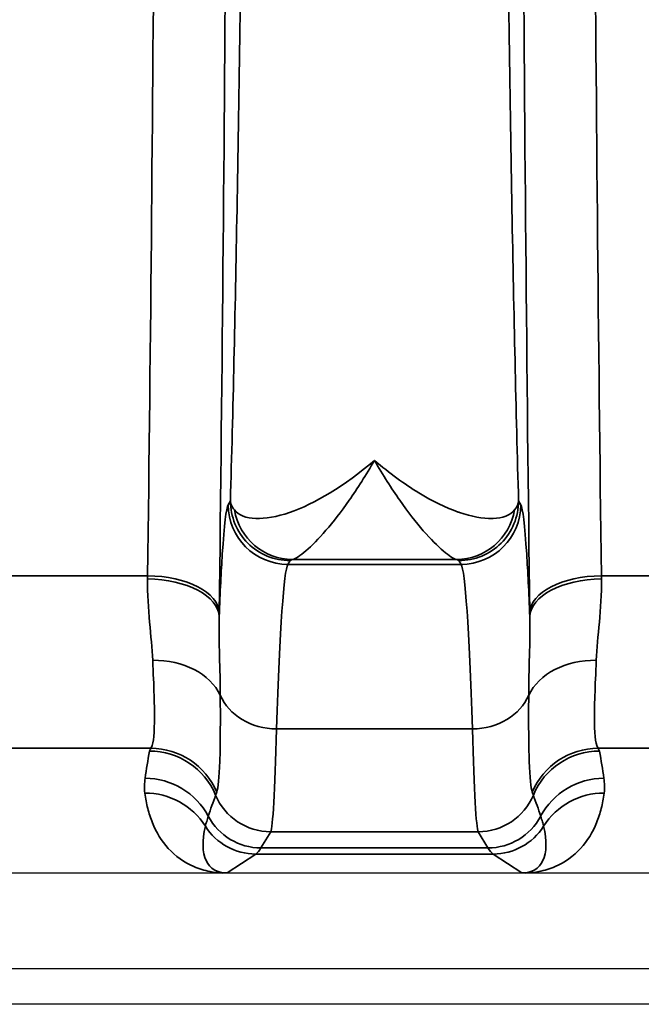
# Model space of a CAD drawing. Header units: millimetres. Extents: x 399 to 6233, y -1870 to 1602.
# Tile 178 of 256: x 5488.84 to 5494.04, y -568.67 to -560.42. Entities that reach past the tile are written whole.
import ezdxf

# ---------------------------------------------------------------- set-up
doc = ezdxf.new("R2010")
doc.units = ezdxf.units.MM
for name, color, linetype, lineweight in [('AM_5', 3, 'Continuous', 25), ('可見 (ISO)', 7, 'Continuous', 25), ('窄部可見 (ISO)', 7, 'Continuous', 35)]:
    doc.layers.add(name, color=color, linetype=linetype, lineweight=lineweight)
doc.styles.add('尺寸標註', font='romans.shx', dxfattribs={"bigfont": 'CHINESET.SHX'})
doc.dimstyles.new('CNS1$0', dxfattribs={"dimtxt": 2.5, "dimasz": 2.5, "dimexe": 1, "dimexo": 1, "dimgap": 1.5, "dimtad": 1, "dimtoh": 1, "dimdec": 1, "dimdsep": 46, "dimtxsty": '尺寸標註', "dimcen": 0, "dimclrd": 2, "dimclre": 2, "dimclrt": 1, "dimadec": 0, "dimazin": 2, "dimtp": 0.1, "dimtm": 0.1, "dimtfac": 0.71, "dimtdec": 1, "dimtmove": 0, "dimatfit": 0, "dimfxl": 0, "dimlwd": 13, "dimlwe": 13, "dimarcsym": 0})

# ---------------------------------------------------------------- blocks, each defined once
blk = doc.blocks.new('*D353')
at = {"layer": 'AM_5', "color": 2, "lineweight": 13}
for p, q in [((5378.3589, -553.1734), (5378.3589, -588.8059)), ((5539.0589, -571.6734), (5539.0589, -588.8059)), ((5536.5589, -587.8059), (5380.8589, -587.8059))]:
    blk.add_line(p, q, dxfattribs=at)
at = {"layer": 'AM_5', "color": 2, "lineweight": -2}
for points in [[(5380.8589, -587.3892), (5380.8589, -588.2225), (5378.3589, -587.8059)], [(5536.5589, -587.3892), (5536.5589, -588.2225), (5539.0589, -587.8059)]]:
    blk.add_solid(points, dxfattribs=at)
at = {"layer": 'Defpoints', "color": 0, "lineweight": -2}
for p in [(5378.3589, -552.1734), (5539.0589, -570.6734), (5378.3589, -587.8059)]:
    blk.add_point(p, dxfattribs=at)
at = {"layer": 'AM_5', "color": 1, "insert": (5458.7089, -585.0559), "char_height": 2.5, "attachment_point": 5, "style": '尺寸標註'}
blk.add_mtext('160.7', dxfattribs=at)

msp = doc.modelspace()

# ---------------------------------------------------------------- linework, layer by layer
at = {"layer": '可見 (ISO)'}
for p, q in [((5490.9686, -566.9234), (5490.9686, -566.9234)), ((5492.6491, -566.9234), (5492.6491, -566.9234)), ((5498.8089, -567.5734), (5394.3089, -567.5734)), ((5394.3089, -568.3734), (5498.8089, -568.3734)), ((5503.0589, -568.6734), (5390.0589, -568.6734))]:
    msp.add_line(p, q, dxfattribs=at)
for points, knots in [([(5490.576, -567.5732), (5490.5705, -567.5733), (5490.564, -567.5734), (5490.5568, -567.5734), (5490.5513, -567.5734), (5490.5455, -567.5734), (5490.5399, -567.5734)], [-0.00000491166, -0.00000491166, -0.00000491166, -0.00000491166, 0.00001772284, 0.00001772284, 0.00001772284, 0.00003506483, 0.00003506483, 0.00003506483, 0.00003506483]), ([(5493.0779, -567.5734), (5493.0709, -567.5734), (5493.0637, -567.5734), (5493.057, -567.5734), (5493.0513, -567.5734), (5493.0462, -567.5733), (5493.0418, -567.5732)], [0.00000000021, 0.00000000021, 0.00000000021, 0.00000000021, 0.00002113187, 0.00002113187, 0.00002113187, 0.0000394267, 0.0000394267, 0.0000394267, 0.0000394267])]:
    msp.add_open_spline(points, degree=3, knots=knots, dxfattribs=at)
at = {"layer": '窄部可見 (ISO)'}
for p, q in [((5490.5831, -564.4874), (5490.6018, -564.4562)), ((5493.016, -564.4562), (5493.0347, -564.4874)), ((5491.1016, -564.9559), (5491.083, -564.9871)), ((5492.4949, -564.9468), (5491.1229, -564.9468)), ((5492.5348, -564.9871), (5492.5161, -564.9559)), ((5491.083, -564.9871), (5492.5348, -564.9871)), ((5488.7068, -565.0828), (5489.9084, -565.0828)), ((5493.7094, -565.0828), (5494.9084, -565.0828)), ((5492.6286, -566.3659), (5490.9891, -566.3659)), ((5489.9356, -566.5285), (5488.6464, -566.5285)), ((5494.9356, -566.5285), (5493.6822, -566.5285)), ((5490.9394, -567.2276), (5490.8582, -567.363)), ((5492.6783, -567.2276), (5490.9394, -567.2276)), ((5492.7596, -567.363), (5492.6783, -567.2276)), ((5490.8145, -567.4142), (5490.576, -567.5732)), ((5492.8032, -567.4142), (5490.8145, -567.4142)), ((5490.8582, -567.363), (5492.7596, -567.363)), ((5493.0418, -567.5732), (5492.8032, -567.4142))]:
    msp.add_line(p, q, dxfattribs=at)
for centre, major_axis, ratio, start_param, end_param in [((5494.1686, -552.1734), (0, 25), 0.02145, 1.570796, 2.113408), ((5491.083, -564.4874), (-0.4288, 0.2572), 0.999172, 0.54067, 2.110736), ((5491.1229, -564.4472), (0.117, -0.4861), 0.989056, 4.648351, 6.04438), ((5492.4949, -564.4472), (-0.117, -0.4861), 0.989056, 0.238805, 1.634834), ((5492.5348, -564.4874), (0.4288, 0.2572), 0.999172, 4.17245, 5.742515), ((5491.0892, -572.9855), (0, 8.0033), 0.022251, 0.034889, 0.596848), ((5492.5286, -572.9855), (0, 8.0033), 0.022251, 5.686337, 6.248296), ((5489.8599, -563.9243), (-0.0075, -2.5085), 0.023353, 1.078713, 1.090795), ((5489.9079, -565.4248), (0.5999, -0.0078), 0.525274, 0.024614, 1.577589), ((5489.9084, -565.3926), (0.6, -0.0076), 0.516344, 0.024457, 1.577318), ((5493.7094, -565.3926), (-0.6, -0.0076), 0.516344, 4.705867, 6.258728), ((5493.7098, -565.4248), (-0.5999, -0.0078), 0.525274, 4.705596, 6.258572), ((5493.7579, -563.9243), (-0.0075, 2.5085), 0.023353, 2.050799, 2.06288), ((5490.4597, -564.0024), (-0.0075, -3.0102), 0.019461, 1.078668, 1.090769), ((5493.158, -564.0024), (-0.0075, 3.0102), 0.019461, 2.050824, 2.062925), ((5489.9508, -566.2423), (0.5996, 0.0231), 0.752166, 0.306707, 1.54183), ((5493.6669, -566.2423), (-0.5996, 0.0231), 0.752166, 4.741355, 5.976479), ((5490.9891, -565.9524), (-0.4998, 0.0154), 0.826915, 0.361643, 1.596274), ((5492.6286, -565.9524), (0.4998, 0.0154), 0.826915, 4.686911, 5.921542), ((5490.9416, -563.1137), (-0.0054, -4.1169), 0.020515, 0.038068, 0.660085), ((5492.6762, -563.1137), (0.0054, -4.1169), 0.020515, 5.6231, 6.245118), ((5490.6656, -566.0408), (0.5835, 1.8978), 0.300773, 1.934401, 2.061197), ((5501.603, -566.5592), (-11.6791, 0), 0.058758, 6.23842, 6.27237), ((5489.9245, -567.1507), (-0.5898, 0.11), 0.998212, 3.721475, 4.896388), ((5489.9356, -567.1274), (-0.4766, 0.3645), 0.997266, 4.194851, 5.363923), ((5493.6822, -567.1274), (-0.4766, -0.3645), 0.997266, 4.060855, 5.229927), ((5493.6932, -567.1507), (-0.5898, -0.11), 0.998212, 4.52839, 5.703303), ((5482.015, -566.5592), (11.6789, 0), 0.058758, 0.010815, 0.044766), ((5492.9522, -566.0408), (-0.5835, 1.8978), 0.300773, 4.221988, 4.348784), ((5489.8872, -567.3788), (-0.5942, 0.0832), 0.998238, 3.769539, 4.851199), ((5493.7305, -567.3788), (-0.5942, -0.0832), 0.998238, 4.573579, 5.655239), ((5489.8852, -567.5021), (-0.5953, -0.0753), 0.998245, 3.58034, 4.5867), ((8618.3388, -570.1208), (-3128.2819, 0.8538), 0.045755, 6.266788, 6.268029), ((5493.4893, -559.1028), (-3.0142, -7.8269), 0.001618, 6.189135, 6.234176), ((5490.9394, -566.7279), (-0.4288, 0.2572), 0.999172, 0.935442, 2.110736), ((5492.6783, -566.7279), (0.4288, 0.2572), 0.999172, 4.17245, 5.347743), ((5490.1285, -559.1028), (3.0142, -7.8269), 0.001618, 0.049009, 0.09405), ((2365.279, -570.1208), (3128.2819, 0.8538), 0.045755, 0.015157, 0.016397), ((5493.7326, -567.5021), (-0.5953, 0.0753), 0.998245, 4.838078, 5.844438), ((5490.8582, -566.8633), (-0.4288, 0.2572), 0.999172, 1.028727, 2.110736), ((5492.7596, -566.8633), (0.4288, 0.2572), 0.999172, 4.17245, 5.254458), ((5491.0896, -566.7309), (-0.6415, -0.8024), 0.399262, 5.585689, 6.592352), ((5490.8145, -566.9143), (-0.2773, 0.416), 0.999683, 1.546818, 2.553481), ((5492.8032, -566.9143), (0.2773, 0.416), 0.999683, 3.729704, 4.736367), ((5492.5282, -566.7309), (0.6415, -0.8024), 0.399262, 5.974018, 6.980681), ((5490.7854, -467.3806), (0, -100.0434), 0.020838, 0.01396, 0.034899), ((5492.8323, -467.3806), (0, -100.0434), 0.020838, 6.248286, 6.269226)]:
    msp.add_ellipse(centre, major_axis=major_axis, ratio=ratio, start_param=start_param, end_param=end_param, dxfattribs=at)
for points, knots in [([(5490.5082, -538.9542), (5490.5333, -540.9369), (5490.5526, -543.0824), (5490.5656, -545.3129), (5490.5786, -547.5434), (5490.5852, -549.8583), (5490.5852, -552.1734), (5490.5852, -554.4886), (5490.5786, -556.8035), (5490.5656, -559.034), (5490.5526, -561.2644), (5490.5333, -563.4099), (5490.5082, -565.3926)], [2.598981, 2.598981, 2.598981, 2.598981, 2.870287, 2.870287, 2.870287, 3.141593, 3.141593, 3.141593, 3.412899, 3.412899, 3.412899, 3.684204, 3.684204, 3.684204, 3.684204]), ([(5489.9084, -565.0828), (5489.9334, -563.1466), (5489.9528, -561.0514), (5489.9788, -556.695), (5489.9854, -554.4343), (5489.9854, -549.9125), (5489.9788, -547.6519), (5489.9528, -543.2955), (5489.9334, -541.2003), (5489.9084, -539.2641)], [2.598981, 2.598981, 2.598981, 2.598981, 2.870287, 2.870287, 3.141593, 3.141593, 3.412899, 3.412899, 3.684204, 3.684204, 3.684204, 3.684204]), ([(5490.6018, -564.4562), (5490.6123, -564.0879), (5490.6226, -563.6883), (5490.6318, -563.2786), (5490.6408, -562.8827), (5490.6493, -562.4573), (5490.6573, -562.0128), (5490.6654, -561.5605), (5490.6729, -561.0857), (5490.6799, -560.5883), (5490.6868, -560.091), (5490.6933, -559.566), (5490.6989, -559.0377), (5490.7017, -558.7758), (5490.7043, -558.5105), (5490.7068, -558.2419), (5490.7093, -557.9687), (5490.7116, -557.6919), (5490.7138, -557.4117), (5490.7181, -556.856), (5490.7217, -556.2856), (5490.7246, -555.7036), (5490.7305, -554.5397), (5490.7334, -553.3623), (5490.7334, -552.1734), (5490.7334, -550.9845), (5490.7305, -549.8078), (5490.7246, -548.6433), (5490.7202, -547.7673), (5490.7143, -546.9203), (5490.7068, -546.105), (5490.7043, -545.8364), (5490.7017, -545.5712), (5490.6989, -545.3093), (5490.6933, -544.7807), (5490.6868, -544.2558), (5490.6799, -543.7585), (5490.6729, -543.2612), (5490.6654, -542.7865), (5490.6573, -542.3342), (5490.6493, -541.8896), (5490.6408, -541.4642), (5490.6318, -541.0683), (5490.6226, -540.6585), (5490.6123, -540.259), (5490.6018, -539.8905)], [0.0294093, 0.0294093, 0.0294093, 0.0294093, 0.089244, 0.089244, 0.089244, 0.1470574, 0.1470574, 0.1470574, 0.2058814, 0.2058814, 0.2058814, 0.2647055, 0.2647055, 0.2647055, 0.2938656, 0.2938656, 0.2938656, 0.3235296, 0.3235296, 0.3235296, 0.3823536, 0.3823536, 0.3823536, 0.5, 0.5, 0.5, 0.6176498, 0.6176498, 0.6176498, 0.7061501, 0.7061501, 0.7061501, 0.735298, 0.735298, 0.735298, 0.794122, 0.794122, 0.794122, 0.8529461, 0.8529461, 0.8529461, 0.9107639, 0.9107639, 0.9107639, 0.9705942, 0.9705942, 0.9705942, 0.9705942]), ([(5493.016, -539.8906), (5493.0054, -540.259), (5492.9952, -540.6586), (5492.9859, -541.0683), (5492.977, -541.4642), (5492.9684, -541.8896), (5492.9604, -542.3341), (5492.9523, -542.7864), (5492.9448, -543.2612), (5492.9379, -543.7585), (5492.9309, -544.2559), (5492.9245, -544.7808), (5492.9188, -545.3092), (5492.916, -545.5711), (5492.9134, -545.8364), (5492.9109, -546.1049), (5492.9084, -546.3782), (5492.9061, -546.655), (5492.9039, -546.9352), (5492.8997, -547.4908), (5492.896, -548.0613), (5492.8931, -548.6433), (5492.8873, -549.8072), (5492.8843, -550.9845), (5492.8843, -552.1734), (5492.8843, -553.3624), (5492.8873, -554.539), (5492.8931, -555.7036), (5492.8975, -556.5796), (5492.9035, -557.4265), (5492.9109, -558.2419), (5492.9134, -558.5104), (5492.916, -558.7757), (5492.9188, -559.0376), (5492.9245, -559.5661), (5492.9309, -560.091), (5492.9379, -560.5883), (5492.9448, -561.0856), (5492.9523, -561.5604), (5492.9604, -562.0127), (5492.9684, -562.4573), (5492.977, -562.8827), (5492.9859, -563.2786), (5492.9952, -563.6883), (5493.0054, -564.0879), (5493.016, -564.4563)], [0.0294093, 0.0294093, 0.0294093, 0.0294093, 0.089244, 0.089244, 0.089244, 0.1470574, 0.1470574, 0.1470574, 0.2058814, 0.2058814, 0.2058814, 0.2647055, 0.2647055, 0.2647055, 0.2938656, 0.2938656, 0.2938656, 0.3235296, 0.3235296, 0.3235296, 0.3823536, 0.3823536, 0.3823536, 0.5, 0.5, 0.5, 0.6176498, 0.6176498, 0.6176498, 0.7061501, 0.7061501, 0.7061501, 0.735298, 0.735298, 0.735298, 0.794122, 0.794122, 0.794122, 0.8529461, 0.8529461, 0.8529461, 0.9107639, 0.9107639, 0.9107639, 0.9705942, 0.9705942, 0.9705942, 0.9705942]), ([(5493.1095, -565.3926), (5493.0845, -563.4099), (5493.0651, -561.2644), (5493.0521, -559.034), (5493.0391, -556.8035), (5493.0325, -554.4887), (5493.0325, -552.1734)], [5.7405735, 5.7405735, 5.7405735, 5.7405735, 6.0118794, 6.0118794, 6.0118794, 6.2831853, 6.2831853, 6.2831853, 6.2831853]), ([(5490.6356, -564.5316), (5490.7087, -564.6203), (5490.8861, -564.6253), (5491.0967, -564.5528), (5491.3074, -564.4803), (5491.5587, -564.3302), (5491.8089, -564.1159)], [0, 0, 0, 0, 0.00119489, 0.00119489, 0.00119489, 0.002389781, 0.002389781, 0.002389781, 0.002389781]), ([(5491.8089, -564.1159), (5491.7375, -564.2396), (5491.6657, -564.3519), (5491.5967, -564.4505), (5491.5286, -564.5477), (5491.4633, -564.6315), (5491.4025, -564.7019), (5491.3407, -564.7735), (5491.2829, -564.8317), (5491.2346, -564.8731), (5491.1858, -564.9149), (5491.1463, -564.9401), (5491.1229, -564.9468)], [-0.000011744, -0.000011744, -0.000011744, -0.000011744, 0.000565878, 0.000565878, 0.000565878, 0.001135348, 0.001135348, 0.001135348, 0.001714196, 0.001714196, 0.001714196, 0.002298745, 0.002298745, 0.002298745, 0.002298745]), ([(5491.8089, -564.1159), (5491.8715, -564.1695), (5491.934, -564.2192), (5491.996, -564.2645), (5492.0579, -564.3099), (5492.1192, -564.351), (5492.1793, -564.3876), (5492.2954, -564.4583), (5492.4062, -564.5121), (5492.5096, -564.5488), (5492.5131, -564.55), (5492.5166, -564.5513), (5492.52, -564.5524), (5492.6229, -564.5879), (5492.7172, -564.6053), (5492.795, -564.6034), (5492.7978, -564.6034), (5492.8005, -564.6033), (5492.8032, -564.6031), (5492.8826, -564.5998), (5492.9455, -564.576), (5492.9821, -564.5316)], [-0.00001134, -0.00001134, -0.00001134, -0.00001134, 0.00028763, 0.00028763, 0.00028763, 0.0005866, 0.0005866, 0.0005866, 0.001165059, 0.001165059, 0.001165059, 0.001184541, 0.001184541, 0.001184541, 0.001762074, 0.001762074, 0.001762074, 0.001782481, 0.001782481, 0.001782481, 0.002380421, 0.002380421, 0.002380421, 0.002380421]), ([(5492.4949, -564.9468), (5492.4717, -564.9402), (5492.4329, -564.9155), (5492.3849, -564.8746), (5492.3369, -564.8337), (5492.2794, -564.776), (5492.2178, -564.7049), (5492.1563, -564.6338), (5492.0901, -564.5491), (5492.0211, -564.4505), (5491.952, -564.3519), (5491.8796, -564.2385), (5491.8089, -564.1159)], [0, 0, 0, 0, 0.000572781, 0.000572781, 0.000572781, 0.001145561, 0.001145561, 0.001145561, 0.001718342, 0.001718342, 0.001718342, 0.002291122, 0.002291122, 0.002291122, 0.002291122]), ([(5490.6018, -564.4562), (5490.6019, -564.4564), (5490.602, -564.4591), (5490.6022, -564.4606), (5490.6024, -564.4621), (5490.6027, -564.4637), (5490.6029, -564.4653), (5490.6035, -564.4685), (5490.6042, -564.4716), (5490.605, -564.4748), (5490.6067, -564.4811), (5490.6089, -564.4874), (5490.6117, -564.4937), (5490.6173, -564.5064), (5490.6253, -564.519), (5490.6356, -564.5316)], [-0.00000006, -0.00000006, -0.00000006, -0.00000006, 0.0000185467, 0.0000185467, 0.0000185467, 0.0000394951, 0.0000394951, 0.0000394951, 0.0000814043, 0.0000814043, 0.0000814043, 0.0001653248, 0.0001653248, 0.0001653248, 0.0003340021, 0.0003340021, 0.0003340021, 0.0003340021]), ([(5491.1016, -564.9559), (5490.9708, -564.9558), (5490.8408, -564.902), (5490.7483, -564.8095), (5490.6557, -564.717), (5490.6019, -564.587), (5490.6018, -564.4562)], [0, 0, 0, 0, 0.5, 0.5, 0.5, 1, 1, 1, 1]), ([(5492.5161, -564.9559), (5492.6469, -564.9559), (5492.7769, -564.902), (5492.8694, -564.8095), (5492.962, -564.717), (5493.0159, -564.587), (5493.016, -564.4563)], [0, 0, 0, 0, 0.5, 0.5, 0.5, 1, 1, 1, 1]), ([(5490.5078, -565.4248), (5490.5162, -565.2195), (5490.5249, -565.0439), (5490.534, -564.9029), (5490.5499, -564.6549), (5490.5666, -564.5149), (5490.5831, -564.4874)], [1.0953922, 1.0953922, 1.0953922, 1.0953922, 1.2550802, 1.2550802, 1.2550802, 1.5358897, 1.5358897, 1.5358897, 1.5358897]), ([(5493.0347, -564.4874), (5493.0512, -564.5149), (5493.0679, -564.6549), (5493.0838, -564.9029), (5493.0928, -565.0439), (5493.1016, -565.2195), (5493.1099, -565.4248)], [1.6057029, 1.6057029, 1.6057029, 1.6057029, 1.8865124, 1.8865124, 1.8865124, 2.0462004, 2.0462004, 2.0462004, 2.0462004]), ([(5489.9508, -565.7909), (5489.9462, -565.6917), (5489.9354, -565.5854), (5489.9253, -565.472), (5489.9153, -565.3586), (5489.9059, -565.238), (5489.9079, -565.1096)], [0, 0, 0, 0, 0.000446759, 0.000446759, 0.000446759, 0.000893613, 0.000893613, 0.000893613, 0.000893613]), ([(5493.7098, -565.1096), (5493.7118, -565.238), (5493.7025, -565.3586), (5493.6924, -565.472), (5493.6823, -565.5854), (5493.6715, -565.6917), (5493.6669, -565.7909)], [0, 0, 0, 0, 0.000446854, 0.000446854, 0.000446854, 0.000893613, 0.000893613, 0.000893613, 0.000893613]), ([(5490.5078, -565.4249), (5490.5052, -565.5378), (5490.508, -565.6464), (5490.5108, -565.7523), (5490.5138, -565.8656), (5490.5169, -565.9759), (5490.5172, -566.0842)], [0.000000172, 0.000000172, 0.000000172, 0.000000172, 0.000500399, 0.000500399, 0.000500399, 0.001035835, 0.001035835, 0.001035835, 0.001035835]), ([(5493.1006, -566.0842), (5493.1009, -565.9759), (5493.104, -565.8656), (5493.1069, -565.7523), (5493.1097, -565.6464), (5493.1125, -565.5378), (5493.1099, -565.4249)], [0, 0, 0, 0, 0.000535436, 0.000535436, 0.000535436, 0.001035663, 0.001035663, 0.001035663, 0.001035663]), ([(5489.9356, -566.5285), (5489.9535, -566.5089), (5489.9639, -566.4352), (5489.9658, -566.3091), (5489.9676, -566.183), (5489.961, -566.0104), (5489.9508, -565.7909)], [0, 0, 0, 0, 0.000987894, 0.000987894, 0.000987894, 0.001975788, 0.001975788, 0.001975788, 0.001975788]), ([(5493.6669, -565.7909), (5493.6568, -566.0104), (5493.6501, -566.1845), (5493.652, -566.3103), (5493.6539, -566.4361), (5493.6642, -566.5089), (5493.6822, -566.5285)], [0, 0, 0, 0, 0.000987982, 0.000987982, 0.000987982, 0.001975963, 0.001975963, 0.001975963, 0.001975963]), ([(5490.5172, -566.0842), (5490.5183, -566.3154), (5490.5179, -566.4996), (5490.5133, -566.6372), (5490.5086, -566.7748), (5490.4997, -566.8611), (5490.4873, -566.8947)], [0, 0, 0, 0, 0.001125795, 0.001125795, 0.001125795, 0.00225159, 0.00225159, 0.00225159, 0.00225159]), ([(5493.1305, -566.8947), (5493.1182, -566.8612), (5493.1095, -566.7755), (5493.1001, -566.5006), (5493.0995, -566.3153), (5493.1006, -566.0842)], [0, 0, 0, 0, 0.001138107, 0.001138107, 0.002276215, 0.002276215, 0.002276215, 0.002276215]), ([(5490.5399, -567.5734), (5490.5036, -567.5718), (5490.4673, -567.5678), (5490.4316, -567.5609), (5490.3849, -567.552), (5490.3392, -567.5383), (5490.2957, -567.5197), (5490.2147, -567.485), (5490.1416, -567.433), (5490.0818, -567.3673), (5490.0254, -567.3053), (5489.9808, -567.2314), (5489.9484, -567.1518), (5489.9326, -567.1129), (5489.9196, -567.0726), (5489.9093, -567.0318), (5489.9042, -567.0115), (5489.8996, -566.991), (5489.8956, -566.9696), (5489.8916, -566.9482), (5489.8881, -566.926), (5489.8852, -566.9031)], [3.1737609, 3.1737609, 3.1737609, 3.1737609, 3.2784434, 3.2784434, 3.2784434, 3.4153698, 3.4153698, 3.4153698, 3.6706773, 3.6706773, 3.6706773, 3.9118795, 3.9118795, 3.9118795, 4.0298953, 4.0298953, 4.0298953, 4.0886311, 4.0886311, 4.0886311, 4.1473165, 4.1473165, 4.1473165, 4.1473165]), ([(5493.7326, -566.9031), (5493.7297, -566.926), (5493.7262, -566.9482), (5493.7221, -566.9696), (5493.7181, -566.991), (5493.7136, -567.0115), (5493.7084, -567.0318), (5493.6981, -567.0726), (5493.6852, -567.1129), (5493.6693, -567.1518), (5493.637, -567.2314), (5493.5924, -567.3053), (5493.5359, -567.3673), (5493.4761, -567.433), (5493.4031, -567.485), (5493.322, -567.5197), (5493.2785, -567.5383), (5493.2328, -567.552), (5493.1861, -567.5609), (5493.1504, -567.5678), (5493.1142, -567.5718), (5493.0779, -567.5734)], [2.1358688, 2.1358688, 2.1358688, 2.1358688, 2.1945542, 2.1945542, 2.1945542, 2.25329, 2.25329, 2.25329, 2.3713058, 2.3713058, 2.3713058, 2.612508, 2.612508, 2.612508, 2.8678155, 2.8678155, 2.8678155, 3.004742, 3.004742, 3.004742, 3.1094244, 3.1094244, 3.1094244, 3.1094244]), ([(5490.4168, -567.0977), (5490.4118, -567.1129), (5490.4072, -567.1273), (5490.4031, -567.1407), (5490.3987, -567.1554), (5490.395, -567.1689), (5490.3921, -567.1814)], [0, 0, 0, 0, 0.001000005, 0.001000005, 0.001000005, 0.002089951, 0.002089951, 0.002089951, 0.002089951]), ([(5493.2256, -567.1814), (5493.223, -567.17), (5493.2196, -567.1576), (5493.2157, -567.1443), (5493.2114, -567.1298), (5493.2064, -567.1143), (5493.2009, -567.0977)], [0, 0, 0, 0, 0.001000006, 0.001000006, 0.001000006, 0.00208995, 0.00208995, 0.00208995, 0.00208995])]:
    msp.add_open_spline(points, degree=3, knots=knots, dxfattribs=at)
for points in [[(5492.9821, -564.5316), (5493.0026, -564.5067), (5493.0137, -564.4815), (5493.016, -564.4563)], [(5491.1229, -564.9468), (5491.1104, -564.9499), (5491.1035, -564.9529), (5491.1016, -564.9559)], [(5492.5161, -564.9559), (5492.5143, -564.9529), (5492.5074, -564.9499), (5492.4949, -564.9468)], [(5489.8852, -566.9031), (5489.88, -566.862), (5489.8815, -566.8209), (5489.8872, -566.7799)], [(5493.7305, -566.7799), (5493.7363, -566.8209), (5493.7378, -566.862), (5493.7326, -566.9031)]]:
    msp.add_open_spline(points, degree=3, dxfattribs=at)

# ---------------------------------------------------------------- dimensions: what is measured, and where the dimension line sits
at = {"layer": 'AM_5'}
dim = msp.add_linear_dim(base=(5378.3589, -587.8059), p1=(5539.0589, -570.6734), p2=(5378.3589, -552.1734), dimstyle='CNS1$0', override={"dimfxl": 4, "dimarcsym": 1}, dxfattribs=at)
dim.commit()
dim.dimension.update_dxf_attribs({"geometry": '*D353', "text_midpoint": (5458.7089, -585.0559)})

doc.saveas('drawing.dxf')
